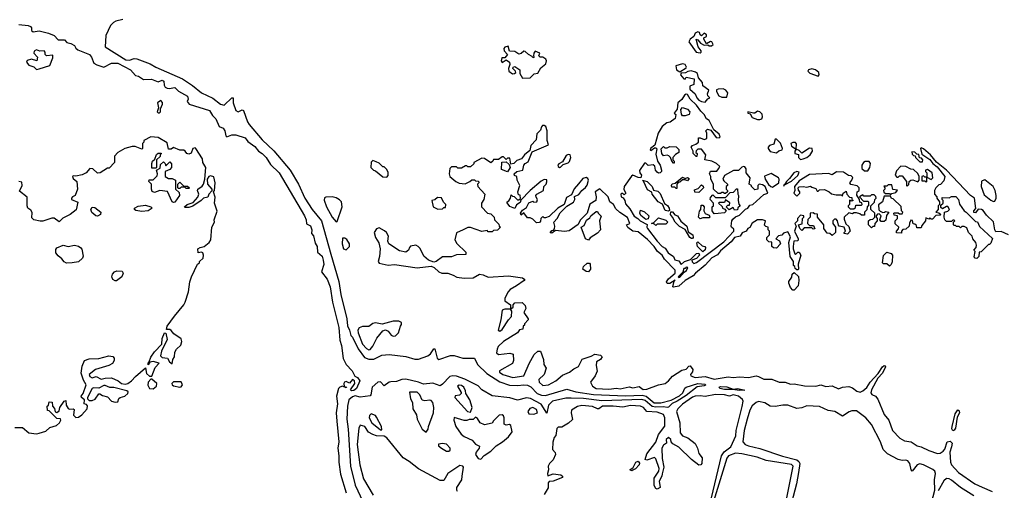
# Model space of a CAD drawing. Extents: x 2293830 to 2387798, y 66850 to 233222.
# Tile 124 of 192: x 2313853 to 2321611, y 211714 to 215420. Entities that reach past the tile are written whole.
import ezdxf

# ---------------------------------------------------------------- set-up
doc = ezdxf.new("R2010")
doc.units = 0

msp = doc.modelspace()

# ---------------------------------------------------------------- linework, layer by layer
at = {"layer": '0CON05XD'}
for points in [[(2313845, 215381.4), (2313920, 215375), (2313938.8, 215365), (2313946.2, 215355), (2313946.7, 215335), (2313960, 215325), (2314005, 215331.2), (2314080, 215315), (2314125, 215294.2), (2314155, 215260), (2314205, 215261.4), (2314225, 215241.4), (2314255, 215233.1), (2314285, 215215.6), (2314294.5, 215194.5), (2314311.7, 215181.7), (2314403.3, 215145), (2314418.8, 215125), (2314437, 215077), (2314460, 215065), (2314515, 215046.7), (2314575, 215078.8), (2314625, 215078), (2314725, 215024), (2314765, 214980), (2314790, 214975), (2314828.5, 214948.5), (2314890.7, 214950.7), (2314945, 214930), (2314975, 214944.2), (2314981.7, 214941.7), (2314988.6, 214935), (2314990, 214905), (2314999.7, 214889.7), (2315015, 214880), (2315031.1, 214878.9), (2315075, 214885.7), (2315105, 214858), (2315175, 214818.8), (2315180, 214795), (2315173.3, 214775), (2315187.5, 214755), (2315347.5, 214705), (2315372.5, 214665), (2315398.3, 214638.3), (2315425, 214580), (2315456.1, 214566.1), (2315468.8, 214545), (2315476.4, 214506.4), (2315485, 214497.5), (2315525, 214513.3), (2315555, 214513.8), (2315629.7, 214489.7), (2315650.3, 214460.3), (2315705, 214420), (2315735, 214383.3), (2315763.3, 214365), (2315795, 214333.3), (2315828.3, 214278.3), (2315897.5, 214215), (2316096, 213875), (2316110, 213845), (2316111.7, 213811.7), (2316145, 213797.5), (2316153.3, 213765), (2316152.5, 213735), (2316166.8, 213716.8), (2316181.2, 213661.2), (2316196, 213635), (2316198.3, 213588.3), (2316235, 213556.7), (2316243.8, 213525), (2316248.3, 213491.7), (2316230, 213435), (2316275, 213376.7), (2316298.6, 213315), (2316317.8, 213195), (2316366.5, 212995), (2316375.4, 212895.4), (2316387.5, 212855), (2316402.6, 212752.6), (2316424.5, 212704.5), (2316471.2, 212655), (2316493.6, 212613.6), (2316515, 212602.5), (2316532.5, 212575), (2316507.5, 212515), (2316485, 212499.2), (2316467.5, 212497.5), (2316460, 212505), (2316492.5, 212555), (2316490, 212575), (2316475, 212587.5), (2316451.7, 212558.3), (2316425, 212570), (2316412.5, 212565), (2316407.5, 212555), (2316410, 212530), (2316426.7, 212526.7), (2316425, 212520), (2316395, 212532.5), (2316373.9, 212526.1), (2316363.9, 212516.1), (2316349.4, 212455), (2316355.5, 212395), (2316345.5, 212325), (2316351.1, 212258.9), (2316367.7, 212095), (2316360.4, 212045), (2316367.9, 211985), (2316366.5, 211935), (2316381.5, 211841.5), (2316424.2, 211695)], [(2314665, 215422.5), (2314610.5, 215409.5), (2314591.2, 215398.8), (2314567, 215373), (2314532.5, 215295), (2314527.5, 215205), (2314690, 215105), (2314717.7, 215102.3), (2314755, 215115.4), (2314775, 215111.2), (2314881.1, 215071.1), (2314925, 215045.5), (2315135.3, 214955.3), (2315215, 214902.2), (2315285, 214844.5), (2315375, 214802.5), (2315435, 214754.6), (2315464.5, 214745.5), (2315525, 214805.7), (2315533.9, 214803.9), (2315533.6, 214765), (2315554.6, 214704.6), (2315575, 214694.4), (2315605, 214710), (2315615, 214704), (2315646.7, 214616.7), (2315660.5, 214595), (2315764.5, 214475), (2315855, 214388.2), (2315983.2, 214235), (2316050.4, 214125), (2316100, 214015), (2316157.9, 213925), (2316231.8, 213835), (2316305, 213574.2), (2316367.6, 213357.6), (2316381.9, 213255), (2316430.8, 213065), (2316435, 213010), (2316451.2, 212975), (2316461.7, 212931.7), (2316475, 212920), (2316519.1, 212829.1), (2316570.2, 212760.2), (2316605, 212746.9), (2316642.6, 212747.4), (2316705, 212777.3), (2316765, 212782.7), (2316895, 212767.1), (2316965, 212747.4), (2316995, 212747.7), (2317068.3, 212771.7), (2317090.5, 212789.5), (2317115, 212826.7), (2317125, 212827.5), (2317142.7, 212755), (2317155, 212742.5), (2317246.5, 212776.5), (2317275, 212774.3), (2317345, 212753.9), (2317435, 212755.6), (2317460, 212705), (2317532.4, 212632.4), (2317635, 212568), (2317711.5, 212541.5), (2317775, 212539.3), (2317825, 212545.4), (2317855, 212540.8), (2317879, 212529), (2317931.2, 212475), (2317965, 212462.3), (2317995, 212460.2), (2318165, 212510), (2318235, 212490), (2318375, 212469.4), (2318627, 212457), (2318757.2, 212462.8), (2318789.2, 212455), (2318853.2, 212403.2), (2318905, 212402.7), (2318986.5, 212423.5), (2319051.5, 212458.5), (2319078.6, 212481.4), (2319093, 212517), (2319104.4, 212525.6), (2319195, 212554.6), (2319255, 212550), (2319257.5, 212542.5), (2319245, 212535.8), (2319191.3, 212528.7), (2319105, 212460.8), (2319033.5, 212415), (2318992.5, 212397.5), (2318965, 212367.5), (2318955.5, 212364.5), (2318925, 212372.2), (2318865, 212367.4), (2318835, 212374.4), (2318781.4, 212421.4), (2318755, 212430), (2318438.3, 212418.3), (2318295, 212436), (2318198.4, 212438.4), (2318155, 212438.4), (2318051.2, 212415), (2318019.2, 212385), (2318005, 212320), (2317961.3, 212391.3), (2317876.3, 212436.3), (2317845, 212442.6), (2317775, 212424.3), (2317715, 212441.5), (2317575, 212457.7), (2317495, 212506), (2317465, 212536.7), (2317359.9, 212589.9), (2317295, 212613.1), (2317265, 212615.2), (2317241.1, 212608.9), (2317185, 212548.5), (2317165, 212537.5), (2317108.7, 212558.7), (2317035, 212549.6), (2316995, 212566.4), (2316895, 212587.7), (2316865, 212586.7), (2316820.7, 212569.3), (2316778.3, 212568.3), (2316764.5, 212565), (2316725, 212537.5), (2316695, 212567.5), (2316675, 212565.8), (2316630, 212525), (2316619.2, 212465), (2316613, 212457), (2316535, 212448.2), (2316495, 212457.1), (2316475, 212450.8), (2316446.2, 212425), (2316436.1, 212375), (2316430, 212275), (2316440.8, 212195), (2316458.2, 211905), (2316497.1, 211755), (2316557.3, 211625)], [(2319215, 215160), (2319222.5, 215165), (2319222.5, 215175), (2319198.8, 215205), (2319183.3, 215266.7), (2319195, 215262.5), (2319216.7, 215235), (2319245, 215220), (2319275, 215222.5), (2319285, 215213.3), (2319303.6, 215213.6), (2319316.2, 215225), (2319306.7, 215245), (2319295, 215248), (2319265, 215230), (2319242.3, 215267.7), (2319243.6, 215276.4), (2319265, 215287.5), (2319265, 215300), (2319245, 215313.3), (2319225, 215292.5), (2319215, 215300), (2319209.3, 215319.3), (2319195, 215323.3), (2319175, 215312.5), (2319163.6, 215286.4), (2319135, 215266.7), (2319126.2, 215245), (2319182.5, 215165), (2319215, 215160)], [(2317815, 214960), (2317875, 214960.8), (2317906.4, 214993.6), (2317935, 214997.5), (2317960, 215040), (2317997.2, 215072.8), (2318003.1, 215095), (2317998.5, 215108.5), (2317975, 215123.5), (2317952.5, 215125), (2317943.8, 215135), (2317950, 215155), (2317915, 215172.5), (2317903.3, 215155), (2317900, 215135), (2317906.4, 215123.6), (2317895, 215120), (2317890, 215130), (2317861.2, 215145), (2317835, 215170), (2317825, 215172.5), (2317805, 215153.3), (2317785, 215147.5), (2317755, 215170), (2317713.3, 215173.3), (2317701.7, 215211.7), (2317675, 215202.5), (2317667, 215193), (2317670, 215175), (2317696.7, 215145), (2317675, 215120), (2317651.7, 215118.3), (2317647.5, 215095), (2317655, 215083.8), (2317685, 215102.5), (2317711.2, 215085), (2317713.6, 215066.4), (2317703.3, 215035), (2317707.5, 215015), (2317735, 214993.3), (2317752.5, 214995), (2317762.5, 215005), (2317760, 215015), (2317737.5, 215035), (2317740, 215045), (2317755, 215050), (2317792.5, 215025), (2317792.5, 214995), (2317815, 214960)], [(2313985, 215026.7), (2314005, 215032.9), (2314090.8, 215059.2), (2314115, 215120), (2314115, 215140), (2314065, 215136), (2314054.2, 215145), (2314052.5, 215165), (2314045, 215175.8), (2314011.2, 215171.2), (2313985, 215181.2), (2313968, 215172), (2313964.2, 215155), (2313993.3, 215125), (2313987.5, 215095), (2313945, 215109.4), (2313912.4, 215097.6), (2313907.5, 215085), (2313925, 215062.9), (2313965, 215048.8), (2313985, 215026.7)], [(2319055, 215010), (2319105, 215040), (2319107, 215047), (2319095, 215067.5), (2319075, 215072.5), (2319023, 215057), (2319028.8, 215025), (2319055, 215010)], [(2319255, 214770), (2319275, 214797.5), (2319290, 214805), (2319275, 214820), (2319272.5, 214835), (2319282.5, 214865), (2319235, 214900), (2319233.3, 214925), (2319201.7, 214961.7), (2319192.5, 214995), (2319177.7, 215007.7), (2319143.9, 215016.1), (2319117, 215013), (2319099.3, 215000.7), (2319065, 215000), (2319058.8, 214985), (2319085, 214953.8), (2319095, 214952.5), (2319105, 214967.5), (2319166.7, 214955), (2319165, 214910), (2319132.5, 214897.5), (2319133.8, 214873.8), (2319175.6, 214835.6), (2319189.1, 214805), (2319205, 214786.7), (2319225, 214775.6), (2319255, 214770)], [(2320145, 214976), (2320153.2, 214986.8), (2320150.5, 215005), (2320121.9, 215025), (2320095, 215033.6), (2320066.7, 215025), (2320062.5, 215015), (2320079.5, 214999.5), (2320145, 214976)], [(2319065, 213492.5), (2319090, 213515), (2319138.3, 213531.7), (2319185, 213577.5), (2319205, 213580), (2319210, 213565), (2319185, 213540), (2319150, 213525), (2319151.7, 213511.7), (2319165, 213500), (2319185, 213507.5), (2319400.3, 213669.7), (2319480, 213755), (2319480, 213770), (2319460, 213785), (2319457.5, 213795), (2319463, 213837), (2319471.7, 213848.3), (2319491.7, 213868.3), (2319525, 213880), (2319571.7, 213928.3), (2319590, 213935), (2319605, 213960), (2319630, 213965), (2319715, 214042.5), (2319747, 214053), (2319726.2, 214105), (2319705, 214120), (2319680, 214125), (2319670, 214115), (2319670, 214085), (2319645, 214080), (2319620, 214105), (2319620, 214115), (2319600, 214125), (2319607.5, 214175), (2319577.5, 214215), (2319576.7, 214245), (2319565, 214260), (2319555, 214262.5), (2319541.7, 214258.3), (2319517, 214233), (2319478.3, 214231.7), (2319407, 214193), (2319392.5, 214165), (2319400, 214150), (2319430, 214125), (2319430, 214115), (2319420, 214105), (2319420, 214085), (2319430, 214075), (2319430, 214065), (2319415, 214050), (2319405, 214050), (2319395, 214060), (2319385, 214060), (2319375, 214050), (2319355, 214050), (2319320, 214085), (2319320, 214125), (2319297.5, 214165), (2319297.5, 214185), (2319287.5, 214205), (2319295, 214227.5), (2319345, 214227.5), (2319360, 214245), (2319370, 214265), (2319343, 214287), (2319305, 214306.7), (2319250, 214315), (2319260, 214355), (2319225, 214400), (2319195, 214400), (2319181.7, 214388.3), (2319180, 214375), (2319190, 214365), (2319188.3, 214341.7), (2319181.7, 214341.7), (2319160, 214365), (2319160, 214385), (2319143, 214417), (2319155, 214430), (2319180.7, 214439.3), (2319200, 214455), (2319201.7, 214488.3), (2319215, 214490), (2319245, 214477.5), (2319266, 214484), (2319267.5, 214525), (2319260, 214545), (2319273, 214557), (2319299.3, 214549.3), (2319341.7, 214491.7), (2319365, 214490), (2319372.5, 214497.5), (2319365, 214517.5), (2319321.2, 214551.2), (2319285.4, 214625.4), (2319265, 214638.8), (2319245, 214674), (2319218.7, 214698.7), (2319186.2, 214746.2), (2319135.7, 214795), (2319115, 214831.2), (2319105, 214833.8), (2319091.2, 214825), (2319069.5, 214790.5), (2319038, 214765), (2319033.8, 214715), (2319010, 214685), (2319023, 214673), (2319018.3, 214641.7), (2318977, 214613), (2318951.7, 214608.3), (2318915, 214580), (2318882.5, 214525), (2318857, 214433), (2318822.5, 214405), (2318820, 214395), (2318825, 214390), (2318855, 214410), (2318865, 214410), (2318871.7, 214401.7), (2318865, 214360), (2318878, 214305), (2318900, 214275), (2318910, 214235), (2318910, 214225), (2318900, 214215), (2318885, 214212.5), (2318875, 214220), (2318863.3, 214235), (2318856.1, 214266.1), (2318845, 214277.5), (2318805, 214272.5), (2318785, 214290), (2318775, 214290), (2318737, 214233), (2318740, 214215), (2318753.3, 214195), (2318746.7, 214173.3), (2318725, 214176.2), (2318685, 214196.7), (2318672.3, 214187.7), (2318616.2, 214105), (2318613.6, 214083.6), (2318627.5, 214055), (2318615, 214040), (2318605, 214050), (2318595, 214050), (2318590, 214045), (2318592.5, 214025), (2318607, 214017), (2318620, 213995), (2318625, 213970), (2318661.4, 213931.4), (2318693.2, 213873.2), (2318723.3, 213855), (2318742.5, 213835), (2318797.5, 213807.5), (2318793.6, 213786.4), (2318798.8, 213775), (2318875, 213676.7), (2318915, 213633.3), (2318939.3, 213619.3), (2318962.5, 213585), (2319003.8, 213553.8), (2319015, 213527.5), (2319045, 213520), (2319065, 213492.5)], [(2319385, 214808.8), (2319425, 214810), (2319432, 214845), (2319415.8, 214865.8), (2319395, 214874.2), (2319355, 214872.5), (2319343.3, 214866.7), (2319342.5, 214855), (2319361.2, 214821.2), (2319385, 214808.8)], [(2314955, 214686), (2314962.5, 214695), (2314963.3, 214716.7), (2314977.5, 214755), (2314977.3, 214767.3), (2314965, 214783.3), (2314937.5, 214765), (2314947.5, 214725), (2314936, 214695), (2314945, 214686), (2314955, 214686)], [(2319095, 214662.5), (2319075, 214662.5), (2319066.7, 214675), (2319063, 214713), (2319075, 214727.5), (2319115.7, 214715.7), (2319133.8, 214695), (2319126.4, 214673.6), (2319095, 214662.5)], [(2319685, 214633.3), (2319700, 214640), (2319706.7, 214655), (2319703.8, 214675), (2319685, 214693.8), (2319665, 214700), (2319645, 214682.5), (2319635, 214682.5), (2319590, 214695), (2319590, 214685), (2319608.3, 214678.3), (2319625, 214650), (2319665, 214633.3), (2319685, 214633.3)], [(2321645, 213725.8), (2321585, 213752.5), (2321545, 213750), (2321536.7, 213765), (2321525, 213826.7), (2321470.8, 213880.8), (2321445, 213916), (2321430, 213925), (2321405, 213927.5), (2321385, 213900), (2321371.7, 213901.7), (2321370, 213915), (2321387.5, 213932.5), (2321375, 214014), (2321344.5, 214034.5), (2321154.2, 214235), (2321077.6, 214297.6), (2321030, 214355), (2320975, 214404), (2320955, 214410), (2320950, 214405), (2320960, 214360), (2321025, 214320), (2321048.3, 214288.3), (2321081.7, 214261.7), (2321142.5, 214185), (2321135, 214150), (2321108.3, 214121.7), (2321095, 214120), (2321070, 214095), (2321060, 214075), (2321060, 214045), (2321080, 214025), (2321080, 214015), (2321100, 213985), (2321100, 213965), (2321090, 213955), (2321090, 213925), (2321070, 213905), (2321095, 213900), (2321110, 213885), (2321105, 213880), (2321071.7, 213878.3), (2321045, 213850), (2321035, 213850), (2321025, 213860), (2321015, 213850), (2320991.7, 213858.3), (2320990, 213835), (2320961.7, 213798.3), (2320955, 213780), (2320921.7, 213781.7), (2320918.3, 213798.3), (2320905, 213810), (2320891.7, 213811.7), (2320888.3, 213838.3), (2320875, 213840), (2320863, 213817), (2320860, 213795), (2320835, 213770), (2320811.7, 213768.3), (2320800, 213755), (2320800, 213740), (2320761.7, 213741.7), (2320760, 213755), (2320778.3, 213771.7), (2320780, 213785), (2320751.7, 213811.7), (2320750, 213835), (2320770, 213855), (2320770, 213875), (2320741.7, 213881.7), (2320740, 213895), (2320745, 213900), (2320775, 213900), (2320785, 213890), (2320805, 213890), (2320810, 213905), (2320800, 213915), (2320798.3, 213948.3), (2320735, 214010), (2320721.7, 214011.7), (2320715, 214030), (2320665, 214030), (2320650, 213985), (2320618.3, 213961.7), (2320623, 213923), (2320631.7, 213911.7), (2320652.5, 213902.5), (2320667, 213903), (2320675, 213910), (2320700, 213905), (2320683, 213877), (2320678.3, 213841.7), (2320665, 213830), (2320641.7, 213831.7), (2320630, 213845), (2320640, 213875), (2320625, 213890), (2320611.7, 213888.3), (2320600, 213875), (2320600, 213865), (2320610, 213855), (2320610, 213835), (2320590, 213815), (2320588.3, 213791.7), (2320575, 213790), (2320565, 213780), (2320540, 213805), (2320540, 213835), (2320555, 213847.5), (2320575, 213850), (2320590, 213865), (2320590, 213895), (2320560, 213925), (2320560, 213955), (2320588.3, 213981.7), (2320590, 214005), (2320600, 214015), (2320598.3, 214028.3), (2320585, 214040), (2320565, 214040), (2320555, 214030), (2320505, 214030), (2320495, 214040), (2320470, 214025), (2320501.7, 213991.7), (2320535, 213990), (2320540, 213985), (2320540, 213955), (2320530, 213945), (2320528.3, 213921.7), (2320510, 213905), (2320508.3, 213881.7), (2320485, 213880), (2320471.7, 213891.7), (2320445, 213900), (2320425, 213900), (2320415, 213890), (2320385, 213900), (2320350, 213865), (2320348.3, 213848.3), (2320363, 213813), (2320385, 213790), (2320397.5, 213755), (2320375, 213730), (2320350, 213735), (2320350, 213745), (2320360, 213755), (2320350, 213785), (2320310, 213795), (2320303, 213803), (2320297, 213837), (2320285, 213850), (2320271.7, 213848.3), (2320260, 213835), (2320260, 213815), (2320280, 213785), (2320280, 213745), (2320255, 213720), (2320237, 213737), (2320215, 213740), (2320190, 213775), (2320190, 213805), (2320140, 213865), (2320138.3, 213888.3), (2320115, 213890), (2320105, 213900), (2320080, 213895), (2320080, 213865), (2320062.5, 213847.5), (2320060, 213815), (2320075, 213800), (2320108.3, 213798.3), (2320118.3, 213771.7), (2320105, 213770), (2320095, 213780), (2320035, 213780), (2320015, 213760), (2320000, 213775), (2319990, 213805), (2320018.3, 213811.7), (2320020, 213855), (2320030, 213865), (2320030, 213875), (2320005, 213880), (2319980, 213855), (2319980, 213835), (2319960, 213815), (2319970, 213795), (2319957.5, 213755), (2319986.7, 213695), (2319987.5, 213682.5), (2319982.5, 213677.5), (2319953.6, 213676.4), (2319946.2, 213635), (2319946.2, 213615), (2319960, 213575), (2319965, 213570), (2319985, 213590), (2319995, 213590), (2320007.5, 213565), (2319987.5, 213495), (2319990, 213455), (2319985, 213450), (2319975, 213450), (2319961.7, 213461.7), (2319960, 213475), (2319950, 213485), (2319950, 213515), (2319922.5, 213555), (2319912, 213665), (2319925, 213710), (2319905, 213750), (2319871.7, 213738.3), (2319857.5, 213722.5), (2319831.7, 213718.3), (2319810, 213695), (2319838.3, 213678.3), (2319847.5, 213655), (2319815, 213620), (2319793, 213623), (2319780, 213635), (2319778.3, 213668.3), (2319755, 213670), (2319740, 213685), (2319740, 213705), (2319760, 213725), (2319760, 213755), (2319750, 213765), (2319750, 213785), (2319731.7, 213791.7), (2319722.5, 213802.5), (2319730, 213835), (2319705, 213842.5), (2319665, 213842.5), (2319625, 213817.5), (2319606.4, 213783.6), (2319590, 213775), (2319576.4, 213753.6), (2319545, 213742.5), (2319530, 213715), (2319485, 213703.8), (2319458.6, 213671.4), (2319375, 213600), (2319351.9, 213568.1), (2319306.2, 213545), (2319252.9, 213487.1), (2319177.5, 213425), (2319158, 213402), (2319096.7, 213365), (2319045, 213320.8), (2319005, 213313.3), (2319000, 213315), (2319010, 213360), (2319018.3, 213368.3), (2318975, 213342.5), (2318955, 213342.5), (2318950, 213355), (2318965, 213380), (2319016.2, 213423.8), (2319018.3, 213448.3), (2318934.3, 213534.3), (2318913.8, 213565), (2318878.8, 213595), (2318852, 213635), (2318799.1, 213689.1), (2318725, 213748.8), (2318684.1, 213754.1), (2318643.6, 213783.6), (2318633.3, 213805), (2318660, 213815), (2318643, 213863), (2318581.7, 213901.7), (2318550.7, 213930.7), (2318531.2, 213965), (2318503.3, 213985), (2318488.8, 214025), (2318425, 214086.7), (2318387.5, 214065), (2318396, 214025), (2318393.3, 213995), (2318344, 213966), (2318323.6, 213896.4), (2318269.7, 213840.3), (2318253, 213807), (2318181.7, 213758.3), (2318145, 213752.5), (2318075, 213760), (2318045, 213740), (2318031.7, 213741.7), (2318045, 213760), (2318058.3, 213761.7), (2318067.5, 213772.5), (2318070, 213795), (2318062.5, 213825), (2318086.9, 213853.1), (2318111.1, 213898.9), (2318165, 213952.5), (2318217, 213983), (2318226, 214005), (2318223.6, 214026.4), (2318257.7, 214042.3), (2318281.2, 214075), (2318311.7, 214098.3), (2318324.2, 214115.8), (2318334, 214155), (2318328.6, 214168.6), (2318315, 214176.7), (2318290, 214170), (2318255, 214126.7), (2318222.7, 214087.3), (2318199.3, 214040.7), (2318160.5, 214019.5), (2318142.5, 213965), (2318093.8, 213936.2), (2318025, 213870), (2317995, 213860), (2317985, 213860), (2317975, 213870), (2317960, 213855), (2317957, 213833), (2317948.3, 213821.7), (2317925, 213820), (2317895, 213850), (2317875, 213860), (2317855, 213860), (2317825, 213900), (2317805, 213880), (2317800, 213895), (2317815, 213920), (2317845, 213940), (2317865, 213976.7), (2317895, 213990), (2317905, 213982.5), (2317927.5, 213985), (2317932.5, 214005), (2317921.2, 214021.2), (2317920, 214035), (2317927.5, 214045), (2317980, 214075), (2317983.3, 214105), (2318000, 214125), (2318006.4, 214143.6), (2318005, 214160), (2317985, 214162.5), (2317961.2, 214148.8), (2317876.1, 214073.9), (2317801.7, 213998.3), (2317795, 213980), (2317767, 213963), (2317755, 213932.5), (2317715, 213947.5), (2317693, 213977), (2317692.5, 213985), (2317706.4, 213993.6), (2317720, 214015), (2317725, 214040), (2317735, 214030), (2317748.3, 214028.3), (2317775, 214000), (2317785, 214000), (2317798.3, 214011.7), (2317797, 214037), (2317781.7, 214041.7), (2317777.5, 214065), (2317792.5, 214115), (2317772.5, 214155), (2317770, 214185), (2317751.7, 214191.7), (2317750, 214205), (2317770, 214225), (2317816.4, 214233.6), (2317824, 214275), (2317835, 214288), (2317860, 214300), (2317863.6, 214313.6), (2317890, 214380), (2318020, 214435), (2318008, 214468), (2318010, 214545), (2317997.7, 214577.7), (2317985, 214586.7), (2317973.3, 214586.7), (2317963, 214577), (2317955, 214550), (2317928.3, 214521.7), (2317922.5, 214475), (2317880.5, 214429.5), (2317871.2, 214388.8), (2317830, 214355), (2317807.5, 214325), (2317770, 214310), (2317745, 214286.7), (2317721.7, 214281.7), (2317715, 214330), (2317695, 214330), (2317685, 214320), (2317665, 214340), (2317655, 214340), (2317625, 214320), (2317585, 214320), (2317580, 214305), (2317565, 214292.5), (2317515.8, 214325.8), (2317495, 214330), (2317430, 214295), (2317430, 214285), (2317405, 214260), (2317385, 214260), (2317375, 214270), (2317365, 214270), (2317335, 214250), (2317305, 214250), (2317295, 214260), (2317255, 214260), (2317241.7, 214248.3), (2317237.5, 214205), (2317242.5, 214185), (2317290, 214145), (2317315, 214132.5), (2317361.7, 214128.3), (2317400, 214145), (2317415, 214160), (2317435, 214160), (2317445, 214150), (2317468.3, 214148.3), (2317470, 214135), (2317460, 214125), (2317462.5, 214105), (2317517.5, 214045), (2317510, 214005), (2317492.5, 213975), (2317492.5, 213945), (2317540, 213895), (2317565, 213890), (2317590, 213865), (2317593, 213843), (2317628.3, 213808.3), (2317630, 213795), (2317640, 213785), (2317618.3, 213761.7), (2317585, 213760), (2317575, 213750), (2317545, 213750), (2317535, 213760), (2317495, 213752.5), (2317405, 213782.5), (2317385, 213782.5), (2317346.2, 213763.8)], [(2314005, 212163.3), (2314059.5, 212180.5), (2314091.4, 212208.6), (2314142.5, 212225), (2314166.2, 212245), (2314176.7, 212265), (2314175, 212277.5), (2314145, 212280), (2314085, 212340), (2314071.7, 212341.7), (2314070, 212375), (2314080, 212385), (2314085, 212410), (2314108.3, 212408.3), (2314110, 212375), (2314127.5, 212357.5), (2314131.7, 212331.7), (2314145, 212327.5), (2314165, 212340), (2314170, 212365), (2314203.3, 212415), (2314215, 212420), (2314218.1, 212385), (2314235, 212358.8), (2314245, 212353.8), (2314275, 212356), (2314280.7, 212350.7), (2314277.1, 212305), (2314295, 212286.7), (2314315, 212289.5), (2314341.3, 212308.7), (2314383.3, 212355), (2314387.9, 212377.9), (2314379.2, 212389.2), (2314360, 212395), (2314363.3, 212425), (2314340, 212445), (2314337.5, 212455), (2314353.9, 212476.1), (2314377.5, 212545), (2314355, 212580), (2314337.5, 212635), (2314345, 212690), (2314363.6, 212736.4), (2314400.5, 212749.5), (2314475, 212751.2), (2314556.4, 212773.6), (2314587.7, 212767.7), (2314596.2, 212755), (2314596.7, 212735), (2314585, 212712.5), (2314555, 212696.7), (2314450, 212665), (2314400, 212625), (2314405, 212610), (2314425, 212600), (2314455, 212610), (2314495, 212590), (2314525, 212596.7), (2314575, 212600), (2314627.5, 212575), (2314654.1, 212554.1), (2314685, 212548.8), (2314705.7, 212554.3), (2314734.3, 212575.7), (2314765, 212610), (2314845, 212678.8), (2314852.4, 212632.4), (2314875, 212612.5), (2314895, 212612.5), (2314920.4, 212679.6), (2314952.5, 212715), (2314905, 212728), (2314877.5, 212722.5), (2314865, 212702.5), (2314864.2, 212715), (2314873.6, 212726.4), (2314885, 212763.3), (2314914, 212805), (2314973.3, 212865), (2314975, 212910), (2314995, 212952.5), (2315005, 212950), (2315015, 212900), (2314970, 212810), (2314963.2, 212773.2), (2314975, 212758.6), (2315017.5, 212755), (2315032.5, 212725), (2315055, 212710), (2315058.8, 212745), (2315071.4, 212765), (2315075, 212802.5), (2315088.8, 212825), (2315122.8, 212857.2), (2315131.1, 212885), (2315125, 212907.5), (2315066.7, 212945), (2315045, 212973.3), (2315035, 212980), (2315010.7, 212980.7), (2315015, 213007.5), (2315073.8, 213085), (2315145.8, 213174.2), (2315156.2, 213195), (2315182.3, 213277.7), (2315192.9, 213355), (2315205.8, 213395), (2315253.3, 213495), (2315270, 213505), (2315270, 213515), (2315298.3, 213541.7), (2315301.1, 213565), (2315295, 213583.3), (2315285, 213590), (2315260, 213585), (2315257.5, 213615), (2315274.1, 213625.9), (2315305, 213633.8), (2315346.7, 213665), (2315358.8, 213685), (2315366.7, 213785), (2315386.7, 213825), (2315383.8, 213845), (2315407.7, 213912.3), (2315388, 213975), (2315391.7, 214021.7), (2315380, 214065), (2315386.7, 214075), (2315393.3, 214135), (2315383, 214183), (2315355, 214190), (2315344.3, 214185.7), (2315330, 214165), (2315333.8, 214125), (2315367.5, 214085), (2315367.5, 214072.5), (2315344.2, 214045.8), (2315335, 214022.5), (2315300, 214015), (2315283, 213997), (2315217.7, 213952.3), (2315185, 213940), (2315155, 213940), (2315150, 213945), (2315173.3, 213965), (2315219.2, 213980.8), (2315257, 214023), (2315264.3, 214045), (2315254, 214074), (2315257.5, 214085), (2315290, 214110), (2315300, 214125), (2315310.8, 214165), (2315320, 214255), (2315296.2, 214295), (2315292.5, 214325), (2315240.8, 214405), (2315235, 214410.8), (2315216.2, 214405), (2315205, 214370), (2315185, 214360), (2315170, 214365), (2315157.5, 214385), (2315145, 214392.5), (2315115, 214392.5), (2315065, 214412.5), (2315045, 214400), (2315025, 214400), (2315015, 214450), (2314945, 214492), (2314885, 214496.7), (2314831.7, 214468.3), (2314830, 214455), (2314820, 214445), (2314820, 214405), (2314815, 214400), (2314761.7, 214421.7), (2314738.3, 214421.7), (2314680, 214405), (2314627, 214373), (2314600, 214345), (2314600, 214295), (2314558.3, 214251.7), (2314545, 214250), (2314487, 214213), (2314465, 214210), (2314430, 214245), (2314405, 214247.5), (2314377.5, 214215), (2314345, 214197.5), (2314295, 214187.5), (2314275, 214190), (2314270, 214185), (2314275, 214170), (2314302.5, 214145), (2314307.5, 214085), (2314290, 214035), (2314270, 214025), (2314260, 214015), (2314260, 214005), (2314311.7, 213981.7), (2314298.3, 213921.7), (2314250, 213885), (2314193.9, 213856.1), (2314165, 213827.5), (2314125, 213856.7), (2314105, 213856.7), (2314035, 213832), (2314013.9, 213833.9), (2313963.6, 213843.6), (2313948.3, 213858.3), (2313951.7, 213901.7), (2313939.3, 213919.3), (2313916.7, 213935), (2313911.2, 213955), (2313911.7, 214021.7), (2313850.7, 214070.7), (2313871.2, 214115), (2313870, 214140), (2313845, 214146)], [(2319815, 214372.5), (2319833, 214387), (2319860, 214395), (2319862.5, 214405), (2319848.3, 214448.3), (2319815, 214480), (2319805, 214480), (2319795, 214440), (2319760.7, 214429.3), (2319750, 214415), (2319750, 214405), (2319765, 214382.5), (2319815, 214372.5)], [(2320005, 214320), (2320025, 214323.3), (2320055, 214333.8), (2320081.2, 214355), (2320100, 214385), (2320096.7, 214406.7), (2320075, 214407.5), (2320015, 214370), (2319995, 214390), (2319970, 214400), (2319973, 214443), (2319965, 214452.5), (2319945, 214452.5), (2319930, 214445), (2319933.6, 214423.6), (2319970, 214400), (2319960, 214385), (2319960, 214365), (2319988.3, 214358.3), (2319990, 214335), (2320005, 214320)], [(2314925, 214250), (2314895, 214250), (2314893, 214287), (2314900, 214305), (2314918.3, 214321.7), (2314931.7, 214358.3), (2314945, 214370), (2314965, 214370), (2314970, 214365), (2314960, 214355), (2314958.3, 214341.7), (2314930, 214315), (2314930, 214255), (2314925, 214250)], [(2318105, 214256.7), (2318115, 214257.5), (2318135, 214280), (2318175, 214293.3), (2318186.1, 214303.9), (2318195.8, 214335), (2318188.8, 214355), (2318175, 214357.8), (2318159.7, 214350.3), (2318128.8, 214301.2), (2318100, 214285), (2318093.8, 214275), (2318096.7, 214265), (2318105, 214256.7)], [(2319010, 214290), (2319005, 214290), (2318990, 214305), (2318980, 214335), (2318968.3, 214348.3), (2318955, 214352.5), (2318925, 214347.5), (2318913.3, 214365), (2318908.3, 214401.7), (2318925, 214420), (2318935, 214410), (2318955, 214410), (2318975, 214420), (2319025, 214417.5), (2319047, 214397), (2319047.5, 214375), (2319020.7, 214359.3), (2319000, 214335), (2319000, 214315), (2319010, 214305), (2319010, 214290)], [(2320965, 214300), (2320970, 214315), (2320958.3, 214328.3), (2320941.7, 214331.7), (2320938.3, 214358.3), (2320921.7, 214361.7), (2320907, 214377), (2320881.7, 214378.3), (2320885, 214360), (2320895, 214350), (2320908.3, 214348.3), (2320910, 214335), (2320945, 214300), (2320965, 214300)], [(2315065, 213980), (2315055, 213986.7), (2315017, 214067), (2314956.4, 214073.6), (2314915, 214060), (2314897, 214067), (2314890, 214085), (2314890, 214125), (2314870, 214145), (2314871.7, 214158.3), (2314905, 214160), (2314935, 214190), (2314937.5, 214205), (2314930, 214235), (2314958.3, 214251.7), (2314961.7, 214278.3), (2314985, 214300), (2314998.3, 214288.3), (2315005, 214270), (2315035, 214300), (2315050, 214285), (2315050, 214255), (2315035, 214240), (2315000, 214225), (2315000, 214185), (2315025, 214170), (2315055, 214170), (2315080, 214155), (2315080, 214085), (2315108.3, 214058.3), (2315112.5, 214035), (2315075, 213983.3), (2315065, 213980)], [(2316745, 214180), (2316757, 214193), (2316756.4, 214216.4), (2316745, 214240), (2316725, 214260), (2316715, 214260), (2316685, 214290), (2316661.7, 214301.7), (2316635, 214310), (2316621.7, 214298.3), (2316620, 214255), (2316640, 214235), (2316655, 214230), (2316713, 214183), (2316745, 214180)], [(2317695, 214222.5), (2317650, 214240), (2317651.7, 214298.3), (2317685, 214300), (2317708.3, 214278.3), (2317717.5, 214255), (2317695, 214222.5)], [(2320508.3, 214228.3), (2320535, 214230), (2320550, 214255), (2320557, 214287), (2320545, 214302.5), (2320515, 214302.5), (2320500, 214295), (2320487.5, 214275), (2320488.3, 214248.3), (2320508.3, 214228.3)], [(2319785, 214100), (2319833.6, 214136.4), (2319837.5, 214165), (2319832.5, 214175), (2319775, 214207.5), (2319721.7, 214188.3), (2319726.7, 214165), (2319752.1, 214122.1), (2319770, 214105), (2319785, 214100)], [(2319875, 214110), (2319880, 214120), (2319935, 214148.8), (2319985, 214192.5), (2319995, 214220), (2319975, 214223.3), (2319952.5, 214215), (2319919.5, 214170.5), (2319893.6, 214146.4), (2319880, 214120), (2319870, 214115), (2319875, 214110)], [(2320425, 213930), (2320438.3, 213941.7), (2320441.7, 213958.3), (2320485, 213960), (2320490, 213965), (2320488.3, 213978.3), (2320471.7, 213981.7), (2320470, 214005), (2320448.3, 214038.3), (2320452.5, 214065), (2320467.5, 214075), (2320467, 214097), (2320451.7, 214111.7), (2320401.7, 214121.7), (2320393.6, 214136.4), (2320410, 214155), (2320417, 214177), (2320405, 214190), (2320383.3, 214193.3), (2320345, 214220), (2320288.3, 214221.7), (2320255, 214197.5), (2320225, 214207.5), (2320075, 214200), (2319995, 214150.8), (2319956.7, 214105), (2319960, 214075), (2319952.5, 214055), (2319975, 214030), (2320000, 214055), (2320000, 214065), (2319988.3, 214078.3), (2319987.5, 214095), (2319995, 214102.5), (2320025, 214107.5), (2320055, 214100), (2320085, 214110), (2320095, 214100), (2320125, 214090), (2320135, 214070), (2320145, 214070), (2320155, 214080), (2320195, 214082.5), (2320230, 214065), (2320248.3, 214048.3), (2320285, 214040), (2320325, 214040), (2320335, 214030), (2320340, 214055), (2320365, 214070), (2320370, 214045), (2320391.7, 214021.7), (2320408.3, 214018.3), (2320410, 214005), (2320420, 213995), (2320405, 213990), (2320391.7, 213998.3), (2320390, 213965), (2320380, 213955), (2320380, 213945), (2320395, 213930), (2320425, 213930)], [(2320845, 214110), (2320858.3, 214121.7), (2320860, 214145), (2320873, 214157), (2320889.3, 214159.3), (2320928.3, 214141.7), (2320940, 214155), (2320940, 214185), (2320929.3, 214209.3), (2320895, 214240), (2320875, 214242.5), (2320835, 214262.5), (2320795, 214267.5), (2320761.7, 214228.3), (2320750, 214195), (2320765, 214180), (2320775, 214180), (2320785, 214190), (2320805, 214190), (2320840, 214145), (2320840, 214115), (2320845, 214110)], [(2320995, 214140), (2321000, 214145), (2321000, 214180), (2321035, 214162.5), (2321047.5, 214175), (2321042.5, 214215), (2321005, 214240), (2320990, 214235), (2320990, 214225), (2321000, 214215), (2321000, 214180), (2320985, 214180), (2320975, 214190), (2320960, 214185), (2320961.7, 214151.7), (2320985, 214150), (2320995, 214140)], [(2315185, 214090), (2315165, 214090), (2315155, 214100), (2315125, 214100), (2315115, 214090), (2315105, 214090), (2315100, 214095), (2315100, 214125), (2315115, 214140), (2315145, 214110), (2315175, 214110), (2315190, 214095), (2315185, 214090)], [(2318965, 213912.5), (2318938, 213918), (2318916.4, 213966.4), (2318882.5, 213985), (2318836.2, 214045), (2318832.5, 214062.5), (2318800, 214080), (2318768.3, 214148.3), (2318760, 214155), (2318795.8, 214145.8), (2318835.8, 214105.8), (2318847, 214077), (2318880, 214070), (2318900, 214050), (2318933.3, 213973.3), (2318955.7, 213955.7), (2318968.8, 213935), (2318971.7, 213918.3), (2318965, 213912.5)], [(2319030, 214090), (2319025, 214090), (2319015, 214100), (2318991.7, 214101.7), (2318987.5, 214115), (2318995, 214127.5), (2319017.5, 214132.5), (2319075, 214180), (2319095, 214170), (2319115, 214177.5), (2319128.3, 214168.3), (2319115, 214150), (2319095, 214160), (2319075, 214160), (2319055, 214140), (2319041.7, 214138.3), (2319030, 214125), (2319030, 214090)], [(2321525, 213987.5), (2321535, 213990), (2321546, 214014), (2321546.2, 214035), (2321540, 214075), (2321522.5, 214105), (2321458.3, 214158.3), (2321435, 214150), (2321430, 214145), (2321427.5, 214105), (2321451.7, 214041.7), (2321505, 213997.5), (2321525, 213987.5)], [(2319205, 214060), (2319171.7, 214061.7), (2319170, 214080), (2319198.3, 214091.7), (2319225, 214120), (2319238.3, 214108.3), (2319240, 214095), (2319205, 214060)], [(2319325, 213890), (2319310, 213915), (2319310, 213945), (2319320, 213955), (2319320, 213975), (2319293, 214003), (2319295, 214020), (2319315, 214040), (2319335, 214020), (2319415, 214020), (2319451.7, 214058.3), (2319478.3, 214061.7), (2319501.7, 214088.3), (2319508.3, 214088.3), (2319510, 214045), (2319517.5, 214035), (2319512.5, 213995), (2319518.3, 213968.3), (2319530, 213955), (2319511.7, 213938.3), (2319508.3, 213921.7), (2319485, 213920), (2319475, 213940), (2319441.7, 213921.7), (2319420, 213945), (2319431.7, 213958.3), (2319445, 213960), (2319447, 213977), (2319415, 214000), (2319405, 213980), (2319365, 213980), (2319360, 213975), (2319388.3, 213948.3), (2319390, 213935), (2319408.3, 213928.3), (2319418.3, 213911.7), (2319405, 213900), (2319355, 213892.5), (2319325, 213890)], [(2320715, 214040), (2320725, 214050), (2320755, 214060), (2320768.3, 214078.3), (2320731.7, 214081.7), (2320725, 214120), (2320695, 214120), (2320685, 214110), (2320661.7, 214108.3), (2320670, 214095), (2320670, 214085), (2320660, 214075), (2320661.7, 214061.7), (2320675, 214050), (2320705, 214050), (2320715, 214040)], [(2316345, 213827.5), (2316355, 213830), (2316392.5, 213945), (2316388.8, 213985), (2316372.3, 214002.3), (2316345, 214016.7), (2316315, 214023.8), (2316265, 214022.5), (2316253.8, 214016.2), (2316251.7, 213998.3), (2316270.9, 213945), (2316315, 213864), (2316345, 213827.5)], [(2317148.3, 213928.3), (2317185, 213930), (2317195, 213940), (2317208.3, 213941.7), (2317210, 213965), (2317193, 213983), (2317176.4, 214016.4), (2317145, 214020), (2317125, 214000), (2317100, 213995), (2317110, 213945), (2317148.3, 213928.3)], [(2321395, 213540), (2321381.7, 213541.7), (2321372.5, 213552.5), (2321380, 213595), (2321370, 213605), (2321390, 213625), (2321392.5, 213645), (2321386.4, 213666.4), (2321363, 213693), (2321357.5, 213715), (2321327.5, 213745), (2321315, 213780), (2321295, 213790), (2321275, 213790), (2321265, 213780), (2321255, 213790), (2321235, 213790), (2321225, 213800), (2321215, 213800), (2321210, 213805), (2321210, 213825), (2321220, 213835), (2321215, 213840), (2321205, 213840), (2321195, 213830), (2321155, 213830), (2321143, 213843), (2321137.5, 213865), (2321140, 213905), (2321167, 213913), (2321180, 213925), (2321165, 213950), (2321155, 213950), (2321125, 213930), (2321111.7, 213941.7), (2321111.7, 213958.3), (2321130, 213975), (2321130, 213995), (2321120, 214005), (2321121.7, 214018.3), (2321175, 214017.5), (2321195, 214026.7), (2321227.5, 214027.5), (2321250, 214005), (2321258.3, 213968.3), (2321293.6, 213913.6), (2321310, 213905), (2321385, 213830), (2321398.3, 213828.3), (2321415, 213790), (2321517, 213697), (2321505, 213660), (2321495, 213650), (2321485, 213650), (2321428.3, 213591.7), (2321411.7, 213588.3), (2321410, 213555), (2321395, 213540)], [(2314465, 213873.3), (2314452.5, 213875), (2314421.7, 213901.7), (2314413.8, 213926.2), (2314425, 213943.3), (2314445, 213942), (2314493.3, 213905), (2314490, 213885), (2314465, 213873.3)], [(2314815, 213910), (2314767, 213917), (2314757.5, 213925), (2314757.5, 213935), (2314785, 213952.5), (2314845, 213960), (2314886.7, 213945), (2314897.5, 213935), (2314865, 213913.8), (2314815, 213910)], [(2318335, 213682.5), (2318310, 213695), (2318277.5, 213785), (2318300, 213800), (2318319.3, 213840.7), (2318345, 213860), (2318353.6, 213876.4), (2318395, 213910), (2318405, 213910), (2318410, 213895), (2318433, 213873), (2318420, 213835), (2318430, 213765), (2318405, 213737.5), (2318347, 213703), (2318335, 213682.5)], [(2318785, 213847.5), (2318747, 213877), (2318740, 213895), (2318745, 213920), (2318775, 213907.5), (2318810, 213875), (2318805, 213852.5), (2318785, 213847.5)], [(2319145, 213695.8), (2319133.6, 213703.6), (2319096.7, 213766.7), (2319051.2, 213791.2), (2319016.1, 213826.1), (2318997.5, 213865), (2318980, 213885), (2318982.5, 213907.5), (2318996.2, 213906.2), (2319013.8, 213883.8), (2319036.4, 213876.4), (2319062.3, 213832.3), (2319110, 213795), (2319120.5, 213750.5), (2319157.5, 213725), (2319160, 213705), (2319155, 213698), (2319145, 213695.8)], [(2319215, 213852.5), (2319200, 213865), (2319208.3, 213911.7), (2319220, 213925), (2319221.7, 213958.3), (2319235, 213960), (2319247, 213947), (2319242.5, 213915), (2319253.3, 213893.3), (2319285, 213880), (2319290, 213865), (2319285, 213860), (2319235, 213860), (2319215, 213852.5)], [(2318865, 213800), (2318855, 213810), (2318830, 213815), (2318848.3, 213821.7), (2318885, 213860), (2318945, 213840), (2318960, 213825), (2318945, 213810), (2318875, 213810), (2318865, 213800)], [(2317346.2, 213763.8), (2317295, 213742.5), (2317282.5, 213685), (2317297, 213657), (2317368.3, 213588.3), (2317368.3, 213571.7), (2317295, 213567.5), (2317255, 213552.5), (2317185, 213552.5), (2317134.1, 213515.9), (2317115, 213510), (2317075, 213526.2), (2317037.9, 213557.9), (2317008.3, 213618.3), (2316992.5, 213635), (2316975, 213643.3), (2316933, 213637), (2316923, 213627), (2316916.4, 213603.6), (2316895, 213590), (2316845, 213598.8), (2316762.5, 213655), (2316752.5, 213675), (2316757.5, 213715), (2316742.5, 213745), (2316728.3, 213758.3), (2316685, 213780), (2316665, 213772.5), (2316646.7, 213745), (2316656.7, 213705), (2316681.7, 213661.7), (2316693.8, 213615), (2316688, 213555), (2316676.2, 213515), (2316685, 213502.5), (2316755, 213485.4), (2316805, 213490.7), (2316985, 213466.2), (2317095, 213479.2), (2317117.5, 213467.5), (2317155, 213432.9), (2317180, 213425), (2317225, 213424.5), (2317268.9, 213408.9), (2317297.5, 213392.5), (2317355, 213384.8), (2317425, 213388), (2317475, 213414.7), (2317505, 213411.8), (2317545, 213393.3), (2317705, 213402.3), (2317815, 213387.1), (2317832.5, 213375), (2317827.5, 213365), (2317767.1, 213322.9), (2317717.1, 213295), (2317699.4, 213275), (2317674.6, 213225.4), (2317674.4, 213205), (2317720, 213175), (2317720, 213140), (2317675, 213140.8), (2317655, 213131.2), (2317644.3, 213055.7), (2317624, 212975), (2317635, 212966.2), (2317655, 212978.8), (2317705, 213057.5), (2317728.3, 213081.7), (2317730, 213125), (2317720, 213140), (2317740, 213155), (2317740, 213175), (2317755, 213190), (2317811.7, 213191.7), (2317835, 213170), (2317840, 213145), (2317826.2, 213115), (2317860, 213065), (2317860, 213055), (2317830, 213025), (2317830, 213015), (2317820, 213005), (2317818.3, 212981.7), (2317791.7, 212978.3), (2317775, 212952.5), (2317665, 212886.7), (2317623.8, 212845), (2317614.2, 212825.8), (2317610, 212795), (2317625, 212783.3), (2317715, 212792.5), (2317740, 212785), (2317742.5, 212735), (2317735, 212712.5), (2317632.5, 212655), (2317633.3, 212645), (2317660, 212625), (2317738.3, 212601.7), (2317823.8, 212615), (2317867.3, 212712.7), (2317907, 212783), (2317935, 212810), (2317955, 212810), (2317980, 212745), (2317983.3, 212705), (2318000, 212675), (2317984, 212625), (2317944.4, 212585), (2317945.6, 212565), (2317975, 212538.5), (2318018.8, 212545), (2318076.7, 212575), (2318128.8, 212621.2), (2318185.5, 212644.5), (2318219.5, 212670.5), (2318255, 212687.5), (2318283.9, 212746.1), (2318355, 212769.2), (2318385, 212786), (2318429.2, 212779.2), (2318441.2, 212765), (2318430, 212745), (2318396.7, 212725), (2318393.6, 212696.4), (2318403, 212653), (2318387.5, 212615), (2318350, 212565), (2318365.7, 212535), (2318395, 212516.4), (2318495, 212508.9), (2318555, 212517.5), (2318585, 212513.1), (2318655, 212528.8), (2318685, 212520.8), (2318735, 212530.8), (2318765, 212507.3), (2318795, 212509.3), (2318885, 212543.7), (2318937.5, 212555), (2318964.4, 212575), (2318996.5, 212613.5), (2319071.1, 212658.9), (2319105, 212668.8), (2319125, 212692), (2319135, 212694.2), (2319155.9, 212664.1), (2319153.2, 212646.8), (2319137.5, 212625), (2319141.4, 212615), (2319175, 212601.1), (2319255, 212608.9), (2319325, 212589.4), (2319435, 212608.1), (2319475, 212601.4), (2319525, 212607.8), (2319595, 212603.1), (2319655, 212614.2), (2319675, 212610), (2319715, 212588.6), (2319741.7, 212588.3), (2319777.9, 212587.9), (2319835.5, 212565.5), (2319885, 212565.6), (2319925, 212548.6), (2319955, 212551.4), (2320037, 212537), (2320125, 212533.3), (2320165, 212544.2), (2320205, 212530.8), (2320255, 212535.8), (2320305, 212512), (2320335, 212526), (2320385, 212530), (2320415, 212520), (2320448.8, 212495), (2320475, 212487.8), (2320495, 212496.5), (2320526.5, 212523.5), (2320553.7, 212566.3), (2320615.6, 212634.4), (2320650.6, 212685), (2320665, 212696.7), (2320672.5, 212695), (2320674.2, 212685), (2320651.9, 212635), (2320613.8, 212596.2), (2320565, 212503.8), (2320560.3, 212480.3), (2320567.7, 212467.7), (2320595.9, 212455.9), (2320615, 212432.5), (2320665, 212310), (2320701.2, 212265), (2320729.2, 212185), (2320788.8, 212125), (2320825, 212104.4), (2320875.6, 212095.6), (2320923.9, 212063.9), (2320955, 212057.1), (2321015, 212026.9), (2321085, 212004.3), (2321105, 212007.1), (2321128.5, 212021.5), (2321141.1, 212038.9), (2321160, 212095), (2321185, 212100), (2321198.8, 212085), (2321195.7, 212055), (2321180.8, 212015), (2321185.7, 211935), (2321195.9, 211915), (2321249.7, 211855), (2321379.3, 211765), (2321435, 211738.9), (2321515, 211704.8)], [(2316425, 213607.5), (2316452.5, 213635), (2316452.5, 213655), (2316429.3, 213689.3), (2316415, 213700), (2316395, 213700), (2316394, 213656), (2316404, 213615), (2316425, 213607.5)], [(2319235, 213592.5), (2319192.9, 213632.9), (2319188.3, 213661.7), (2319195, 213671.2), (2319229.5, 213639.5), (2319250, 213635), (2319257, 213627), (2319253.6, 213606.4), (2319235, 213592.5)], [(2314221.7, 213501.7), (2314202.5, 213512.5), (2314185, 213536.7), (2314155, 213560), (2314138.8, 213585), (2314138.8, 213611.2), (2314146.1, 213623.9), (2314195, 213643.8), (2314235, 213633.3), (2314285, 213643.8), (2314315, 213636.2), (2314334.2, 213624.2), (2314342.5, 213612.5), (2314353.6, 213556.4), (2314348.3, 213541.7), (2314315, 213513.8), (2314265, 213504.2), (2314221.7, 213501.7)], [(2320705, 213480), (2320685, 213497.5), (2320658.3, 213498.3), (2320650, 213505), (2320658.3, 213561.7), (2320685, 213590), (2320718.3, 213578.3), (2320730, 213565), (2320726.7, 213513.3), (2320718.3, 213491.7), (2320705, 213480)], [(2318335, 213433.3), (2318315, 213436.7), (2318290, 213455), (2318295, 213477.5), (2318325, 213502.5), (2318341.7, 213501.7), (2318347.5, 213495), (2318350, 213455), (2318335, 213433.3)], [(2314615, 213362.5), (2314605, 213362.5), (2314587.5, 213375), (2314577.5, 213395), (2314583, 213417), (2314600, 213435), (2314618.3, 213441.7), (2314660, 213440), (2314667.5, 213425), (2314657.5, 213395), (2314615, 213362.5)], [(2319045, 213390), (2319055, 213392.5), (2319088.3, 213431.7), (2319107.5, 213445), (2319118.3, 213468.3), (2319105, 213470), (2319095, 213460), (2319085, 213460), (2319078.3, 213431.7), (2319040, 213395), (2319045, 213390)], [(2319955, 213290), (2319945, 213290), (2319925, 213310), (2319912.5, 213345), (2319913, 213357), (2319937, 213393), (2319940, 213415), (2319955, 213430), (2319988.3, 213398.3), (2319992.5, 213365), (2319987, 213323), (2319955, 213290)], [(2316605, 212821.2), (2316615, 212823.8), (2316635, 212847.5), (2316667.7, 212912.3), (2316715, 212970), (2316735, 212977.5), (2316756.4, 212966.4), (2316780, 212935), (2316795, 212927.5), (2316815, 212930), (2316837, 212953), (2316853, 213007), (2316861.7, 213018.3), (2316860, 213035), (2316840, 213045), (2316796.6, 213046.6), (2316707.7, 213022.3), (2316655, 213031.4), (2316635, 213026.4), (2316605, 213003.8), (2316555, 213002.5), (2316526.9, 212993.1), (2316516.7, 212975), (2316519.5, 212955), (2316553.6, 212865), (2316585, 212830), (2316605, 212821.2)], [(2314905, 212513.5), (2314931.5, 212535), (2314934.5, 212554.5), (2314895, 212590), (2314885, 212588.8), (2314864.4, 212565), (2314861.9, 212541.9), (2314875.7, 212515.7), (2314905, 212513.5)], [(2314605, 212407.5), (2314625, 212410.8), (2314635, 212435.7), (2314645.4, 212444.6), (2314681.9, 212455), (2314706, 212475), (2314708.3, 212488.3), (2314697.5, 212497.5), (2314595, 212523.3), (2314563.1, 212523.1), (2314525, 212540), (2314515, 212540), (2314475, 212517.5), (2314435, 212521.4), (2314425, 212516), (2314386, 212445), (2314386.2, 212435), (2314400, 212420), (2314425, 212420), (2314447.6, 212432.4), (2314475, 212474.2), (2314485, 212474), (2314505, 212460.8), (2314545, 212448.6), (2314575, 212415.4), (2314605, 212407.5)], [(2315115, 212525.7), (2315125, 212528.6), (2315135.7, 212545), (2315125, 212568.8), (2315065, 212566.7), (2315051.9, 212555), (2315053.1, 212543.1), (2315065, 212535.8), (2315115, 212525.7)], [(2317405, 212330), (2317416.7, 212365), (2317400, 212425), (2317367.5, 212475), (2317366.4, 212496.4), (2317352.5, 212525), (2317335, 212538.8), (2317315, 212542.5), (2317303.6, 212533.6), (2317330, 212485), (2317330, 212475), (2317317, 212463), (2317285, 212457.5), (2317282.5, 212445), (2317380, 212335), (2317405, 212330)], [(2319525, 212499.4), (2319468.3, 212508.3), (2319405, 212508.7), (2319369.2, 212515), (2319363.3, 212525), (2319375, 212531.8), (2319425, 212529.1), (2319475, 212510), (2319510, 212515), (2319565, 212502.5), (2319525, 212499.4)], [(2317055, 212172.5), (2317072, 212195), (2317073.8, 212215), (2317114.2, 212325), (2317117.1, 212365), (2317107.5, 212405), (2317095, 212421.2), (2317085, 212423.8), (2317045, 212418), (2317024.2, 212424.2), (2317005, 212466.7), (2316985, 212486.2), (2316925, 212487.5), (2316930.8, 212435), (2316946.9, 212405), (2316950, 212355), (2316978.1, 212308.1), (2316985.8, 212274.2), (2317024.6, 212195), (2317055, 212172.5)], [(2319303.2, 211655), (2319383.5, 211985), (2319403, 212017), (2319455, 212055.5), (2319495, 212141.4), (2319498.4, 212185), (2319546.1, 212373.9), (2319553.7, 212415), (2319548.9, 212428.9), (2319515.5, 212455.5), (2319475, 212465.5), (2319445, 212456.1), (2319405, 212464.6), (2319335, 212468.2), (2319255, 212452.7), (2319215, 212458.5), (2319174.6, 212454.6), (2319155, 212448.4), (2319075, 212393.1), (2319039.4, 212355), (2319029.1, 212335), (2319054.3, 212244.3), (2319056.7, 212165), (2319075, 212141.4), (2319116.1, 212126.1), (2319175, 212083.3), (2319194.4, 212045), (2319203.1, 212003.1), (2319228.8, 211968.8), (2319226.7, 211925), (2319220, 211915), (2319205, 211912.5), (2319146.7, 211955), (2319045, 212052.9), (2318998.8, 212078.8), (2318986.7, 212095), (2318982.5, 212115), (2318965, 212128.8), (2318946.7, 212115), (2318950, 212085), (2318925, 212070), (2318911.9, 212045), (2318914.4, 211964.4), (2318927.5, 211895), (2318914.2, 211844.2), (2318911.4, 211825), (2318891.1, 211785), (2318900, 211735), (2318875, 211722.5), (2318865, 211726.7), (2318851.9, 211751.9), (2318851.5, 211808.5), (2318888, 211865), (2318890, 211885), (2318865, 211962.5), (2318855, 211972.5), (2318795, 211951.2), (2318780, 211955), (2318795, 212001.2), (2318865, 212093.8), (2318887.1, 212152.9), (2318935, 212217.5), (2318936.7, 212285), (2318925, 212310.8), (2318875, 212328.2), (2318793.8, 212333.8), (2318768, 212365), (2318745, 212375.6), (2318665, 212381.5), (2318605, 212368.9), (2318527.6, 212377.6), (2318445, 212377.5), (2318415, 212356), (2318405, 212355.8), (2318365, 212373.3), (2318282.3, 212382.3), (2318247.3, 212372.7), (2318200, 212345), (2318197.5, 212325), (2318207.5, 212272.5), (2318176.7, 212243.3), (2318125, 212210), (2318095, 212210), (2318085, 212200), (2318077.5, 212145), (2318065, 212130), (2318053.9, 212093.9), (2318052, 212035), (2318070.7, 212010.7), (2318073.3, 211995), (2318057.3, 211952.7), (2318026.7, 211925), (2318016.1, 211903.9), (2318020, 211875), (2318012, 211845), (2318015, 211827.5), (2318055, 211843.3), (2318116.4, 211836.4), (2318130, 211825), (2318130, 211815), (2318055, 211786.7), (2318025, 211782.5), (2318017, 211773), (2318017.7, 211732.3), (2317985, 211681.2)], [(2317905, 212314.6), (2317931.9, 212325), (2317925, 212349.4), (2317895, 212365.6), (2317871.2, 212358.8), (2317856.2, 212335), (2317865, 212316.7), (2317905, 212314.6)], [(2321024.3, 211565.7), (2321062.7, 211715), (2321059.8, 211795), (2321067.8, 211845), (2321063.2, 211863.2), (2321048.2, 211878.2), (2320975, 211914.7), (2320945, 211921.1), (2320925, 211913.3), (2320885, 211864), (2320877.1, 211875), (2320866.8, 211925), (2320850, 211945), (2320835, 211951.8), (2320805, 211948.8), (2320775, 211955.5), (2320690.5, 212000.5), (2320655.3, 212035.3), (2320635.3, 212095), (2320565, 212231.8), (2320519.1, 212285), (2320445, 212339.7), (2320410.2, 212339.8), (2320388.1, 212331.9), (2320335, 212298.1), (2320275, 212334.4), (2320222.8, 212342.8), (2320155, 212374.5), (2320055, 212380), (2320015, 212362.7), (2319975, 212358.9), (2319905, 212383.5), (2319865, 212383.8), (2319805, 212373.6), (2319765, 212376.5), (2319725, 212402.7), (2319675, 212412.5), (2319655, 212405.4), (2319625, 212379.6), (2319605.9, 212345), (2319584, 212275), (2319561.5, 212185), (2319550.4, 212095), (2319570, 212075), (2319595, 212064.3), (2319685, 212042.2), (2319862.4, 211982.4), (2319975, 211953.1), (2319991, 211941), (2319998.7, 211925), (2319988, 211855), (2319973.1, 211765), (2319910.9, 211525)], [(2321205, 212183.3), (2321198, 212198), (2321199.4, 212215), (2321224.5, 212315.5), (2321245, 212347.5), (2321255, 212340), (2321256.7, 212325), (2321240.2, 212289.8), (2321226.7, 212203.3), (2321215, 212186.2), (2321205, 212183.3)], [(2316705, 212190), (2316703.3, 212215), (2316665, 212290), (2316655, 212302.5), (2316623, 212317), (2316608.3, 212301.7), (2316607.5, 212285), (2316627.5, 212245), (2316695, 212190), (2316705, 212190)], [(2317485, 211960), (2317511.2, 211988.8), (2317565, 212022.9), (2317606, 212064), (2317656.9, 212095), (2317704.5, 212135), (2317732.2, 212175), (2317723.8, 212223.8), (2317713, 212233), (2317685, 212227.5), (2317670, 212235), (2317670, 212285), (2317665, 212300), (2317655, 212307.5), (2317630, 212305), (2317585, 212260), (2317575, 212242.5), (2317515, 212230), (2317480, 212245), (2317459.3, 212279.3), (2317445, 212290), (2317425, 212270), (2317395, 212270), (2317375, 212262.5), (2317355, 212262.5), (2317275, 212287.5), (2317273.3, 212266.7), (2317288.8, 212215), (2317330, 212155), (2317355, 212136.7), (2317418.3, 212108.3), (2317445, 212077.5), (2317475, 212060), (2317473.8, 212045), (2317450, 212015), (2317444, 211995), (2317464.4, 211964.4), (2317485, 211960)], [(2313815, 212207.5), (2313875, 212207.5), (2313925, 212167.5), (2313985, 212158.8), (2314005, 212163.3)], [(2317303.3, 211705), (2317296.7, 211715), (2317298, 211735), (2317335.7, 211795), (2317340, 211825), (2317348.8, 211895), (2317343.8, 211903.8), (2317320.7, 211909.3), (2317226.2, 211845), (2317195, 211790), (2317165, 211790), (2316995, 211882.5), (2316920.8, 211940.8), (2316875, 211968.2), (2316745, 212126.7), (2316725, 212140), (2316665, 212142.5), (2316635, 212152.5), (2316602.3, 212172.3), (2316572.5, 212215), (2316535, 212227.5), (2316526, 212204), (2316512.9, 212075), (2316532.1, 211915), (2316561.8, 211805), (2316636.7, 211675)], [(2317235, 212021.2), (2317245, 212030), (2317243.3, 212045), (2317215, 212077.5), (2317183.3, 212083.3), (2317153.1, 212076.9), (2317153.3, 212065), (2317175, 212044.5), (2317215, 212022.5), (2317235, 212021.2)], [(2319896.4, 211653.6), (2319947.8, 211905), (2319935, 211916.5), (2319735, 211949.4), (2319662.5, 211975), (2319542.1, 212002.1), (2319493.3, 212005), (2319438.6, 211985), (2319423.6, 211966.4), (2319309.6, 211590.4)], [(2318675, 211867.5), (2318660, 211875), (2318686.7, 211893.3), (2318707.5, 211935), (2318725, 211942.5), (2318736.4, 211926.4), (2318733.3, 211915), (2318705, 211882.5), (2318685, 211872.5), (2318675, 211867.5)], [(2321370.8, 211670.8), (2321265, 211736.1), (2321195, 211792.9), (2321175, 211803.7), (2321155, 211806.1), (2321135, 211788.2), (2321089.3, 211710.7)]]:
    msp.add_lwpolyline(points, dxfattribs=at)

doc.saveas('drawing.dxf')
